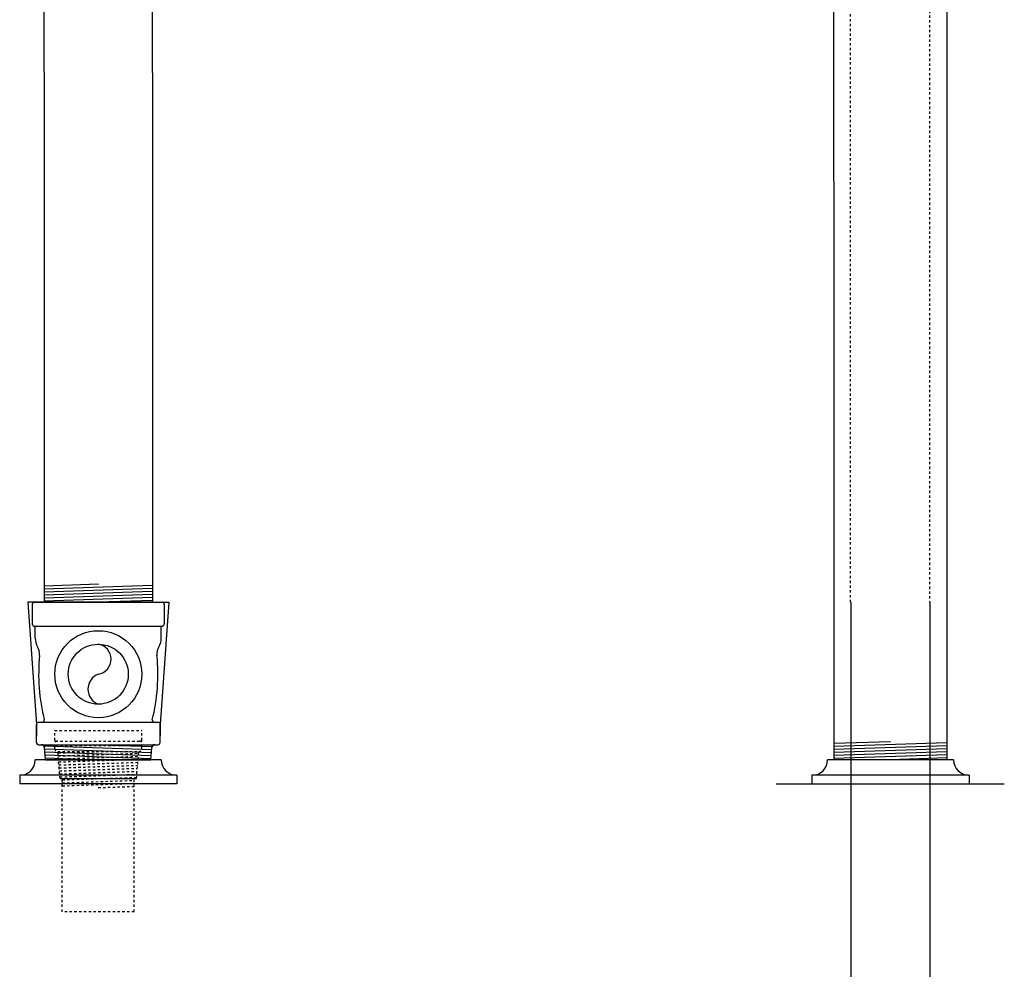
# Model space of a CAD drawing. Extents: x -169 to 7270, y -140 to 2984.
# Tile 109 of 256: x 1063 to 1104, y 291 to 330. Entities that reach past the tile are written whole.
import ezdxf

# ---------------------------------------------------------------- set-up
doc = ezdxf.new("R2010")
doc.units = 0
doc.header["$MEASUREMENT"] = 0
doc.linetypes.add('HIDDEN5', pattern=[0.05, 0.025, -0.025])
doc.layers.get('0').update_dxf_attribs({"color": 255, "linetype": 'CONTINUOUS'})
doc.layers.get('DEFPOINTS').update_dxf_attribs({"linetype": 'CONTINUOUS'})
for name, color, linetype in [('EXTRACTOR', 3, 'CONTINUOUS'), ('FILL-TUBE', 1, 'CONTINUOUS'), ('GALV-4', 4, 'CONTINUOUS'), ('OVERFILL', 1, 'CONTINUOUS'), ('TANK-UST', 5, 'CONTINUOUS')]:
    doc.layers.add(name, color=color, linetype=linetype)

msp = doc.modelspace()

# ---------------------------------------------------------------- linework, layer by layer
msp.add_line((1069.54714, 298.65519), (1062.99874, 298.65519))
at = {"layer": 'DEFPOINTS', "linetype": 'Continuous'}
for points in [[(1064.02321, 306.21805), (1063.33384, 306.21805), (1063.69508, 301.12425), (1063.69508, 300.65519)], [(1068.52321, 306.21805), (1069.21257, 306.21805), (1068.85133, 301.12425), (1068.85133, 300.65519)]]:
    msp.add_lwpolyline(points, dxfattribs=at)
at = {"layer": 'EXTRACTOR', "color": 1}
for p, q in [((1063.52321, 306.1243), (1063.52321, 305.3118)), ((1063.61696, 306.21805), (1068.92946, 306.21805)), ((1069.02321, 306.1243), (1069.02321, 305.3118)), ((1063.61696, 305.21805), (1063.61821, 305.21805)), ((1063.61696, 305.21805), (1068.92946, 305.21805)), ((1063.64821, 304.71447), (1063.64821, 305.18805)), ((1068.89821, 304.71447), (1068.89821, 305.18805)), ((1063.69508, 300.37435), (1063.69508, 301.12425)), ((1063.78888, 301.21805), (1063.92946, 301.21805)), ((1063.92946, 301.21805), (1068.61701, 301.21805)), ((1068.61701, 301.21805), (1068.85133, 301.21805)), ((1068.85133, 300.37435), (1068.85133, 301.21805)), ((1063.78888, 300.28055), (1063.91054, 300.28055)), ((1063.91054, 300.28055), (1068.63588, 300.28055)), ((1064.07699, 299.65519), (1064.03512, 300.16576)), ((1068.46943, 299.65519), (1068.51129, 300.16576)), ((1068.63588, 300.28055), (1068.75753, 300.28055)), ((1064.07699, 299.65519), (1068.46943, 299.65519))]:
    msp.add_line(p, q, dxfattribs=at)
at = {"layer": 'EXTRACTOR', "color": 8}
for p, q in [((1064.00937, 300.22831), (1068.50401, 300.07691)), ((1064.03977, 300.10221), (1068.49378, 299.95219)), ((1064.05005, 299.97679), (1068.48355, 299.82746)), ((1066.27293, 300.27713), (1068.52072, 300.20142)), ((1064.06034, 299.85138), (1068.47333, 299.70273)), ((1064.07102, 299.72796), (1066.2313, 299.65519))]:
    msp.add_line(p, q, dxfattribs=at)
at = {"layer": 'EXTRACTOR', "color": 1}
for radius in [1.8125, 1.25]:
    msp.add_circle((1066.27321, 303.21805), radius, dxfattribs=at)
for centre, radius, start, end in [((1063.61696, 306.1243), 0.09375, 90, 180), ((1068.92946, 306.1243), 0.09375, 0, 90), ((1063.61696, 305.3118), 0.09375, 180, 270), ((1068.92946, 305.3118), 0.09375, 270, 0), ((1063.61821, 305.18805), 0.03, 0, 90), ((1068.92821, 305.18805), 0.03, 90, 180), ((1064.33571, 304.71447), 0.6875, 180, 210.849251), ((1066.17433, 303.84305), 0.63277, 278.98974, 81.01026), ((1068.21071, 304.71447), 0.6875, 329.150749, 0), ((1063.23036, 304.05427), 0.6, 354.337462, 30.849251), ((1071.66401, 303.21805), 7.875, 174.337462, 194.008361), ((1060.88241, 303.21805), 7.875, 345.991639, 5.662538), ((1069.31605, 304.05427), 0.6, 149.150749, 185.662538), ((1066.51185, 302.59305), 0.66901, 110.898567, 249.101433), ((1063.78888, 301.12425), 0.0938, 90, 180), ((1063.92946, 301.3118), 0.09375, 270, 0), ((1068.61696, 301.3118), 0.09375, 180, 270), ((1063.78888, 300.37435), 0.0938, 180, 270), ((1068.75753, 300.37435), 0.0938, 270, 0), ((1063.91054, 300.15555), 0.125, 4.687766, 90), ((1068.63588, 300.15555), 0.125, 90, 175.312234)]:
    msp.add_arc(centre, radius, start, end, dxfattribs=at)
at = {"layer": 'FILL-TUBE', "color": 1}
for p, q in [((1097.6266, 306.21688), (1097.6266, 187.47215)), ((1100.93166, 295.4313), (1100.93166, 306.21688)), ((1100.94256, 187.47215), (1100.93166, 295.4313))]:
    msp.add_line(p, q, dxfattribs=at)
at = {"layer": 'FILL-TUBE', "color": 1, "linetype": 'HIDDEN5'}
for points in [[(1097.61477, 306.21688), (1097.61477, 352.86555), (1097.17126, 352.86555)], [(1101.37517, 352.86555), (1100.90586, 352.86555), (1100.90586, 306.21688)]]:
    msp.add_lwpolyline(points, dxfattribs=at)
at = {"layer": 'GALV-4', "color": 7}
for p, q in [((1066.27809, 306.9685), (1064.02321, 306.89255)), ((1068.52321, 306.91906), (1064.02321, 306.76748)), ((1068.52321, 306.79398), (1064.02321, 306.64241)), ((1068.52321, 306.66891), (1064.02321, 306.51734)), ((1068.52321, 306.54384), (1064.02321, 306.39227)), ((1068.52321, 306.41877), (1064.02321, 306.2672)), ((1068.52321, 306.2937), (1066.27809, 306.21808)), ((1099.2781, 300.40563), (1096.92482, 300.32636)), ((1101.62161, 300.35949), (1096.92482, 300.20129)), ((1101.62161, 300.23442), (1096.92482, 300.07622)), ((1101.62161, 300.10935), (1096.92482, 299.95115)), ((1101.62161, 299.98428), (1096.92482, 299.82608)), ((1101.62161, 299.85921), (1096.92482, 299.70101)), ((1101.62161, 299.73414), (1099.2781, 299.6552))]:
    msp.add_line(p, q, dxfattribs=at)
at = {"layer": 'GALV-4', "color": 1, "linetype": 'Continuous'}
msp.add_lwpolyline([(1068.52321, 350.35548), (1068.52809, 306.21808), (1064.02809, 306.21808), (1064.02321, 350.3812)], dxfattribs=at)
at = {"layer": 'GALV-4', "color": 1}
msp.add_lwpolyline([(1101.62161, 347.9022), (1101.63298, 299.65519), (1096.93619, 299.65519), (1096.92482, 347.9022)], close=True, dxfattribs=at)
at = {"layer": 'OVERFILL', "color": 1, "linetype": 'HIDDEN5'}
for p, q in [((1064.46071, 300.86653), (1068.08571, 300.86653)), ((1064.46071, 300.46092), (1064.46071, 300.86653)), ((1068.08571, 300.46092), (1068.08571, 300.86653)), ((1064.49196, 300.42967), (1068.05446, 300.42967)), ((1064.46071, 300.11717), (1064.46071, 300.21092)), ((1064.49196, 300.24217), (1068.05446, 300.24217)), ((1064.58571, 299.99217), (1067.96071, 299.99217)), ((1064.67946, 298.86653), (1064.58571, 299.99217)), ((1067.86696, 298.86653), (1067.96071, 299.99217)), ((1068.08571, 300.11717), (1068.08571, 300.21092)), ((1064.77321, 293.31913), (1064.77321, 298.86653)), ((1067.77321, 293.31913), (1067.77321, 298.86653)), ((1067.77321, 293.31913), (1064.77321, 293.31913))]:
    msp.add_line(p, q, dxfattribs=at)
at = {"layer": 'OVERFILL', "color": 7, "linetype": 'HIDDEN5'}
for p, q in [((1064.60081, 299.81076), (1067.95501, 299.92374)), ((1064.60201, 299.93533), (1066.28951, 299.99217)), ((1064.6112, 299.68604), (1067.94456, 299.79832)), ((1064.62159, 299.56132), (1067.93412, 299.6729)), ((1064.63198, 299.4366), (1067.92367, 299.54748)), ((1064.64237, 299.31188), (1067.91322, 299.42205)), ((1064.65275, 299.18716), (1067.90278, 299.29663)), ((1064.66314, 299.06244), (1067.89233, 299.17121)), ((1064.67353, 298.93772), (1067.88189, 299.04578)), ((1064.77321, 298.816), (1067.87144, 298.92036)), ((1064.77321, 298.69093), (1067.77321, 298.79198)), ((1064.77321, 298.56586), (1067.77321, 298.66691)), ((1066.27321, 298.49132), (1067.77321, 298.54184))]:
    msp.add_line(p, q, dxfattribs=at)
at = {"layer": 'OVERFILL', "color": 1, "linetype": 'Continuous'}
msp.add_line((1064.67946, 298.86653), (1067.86696, 298.86653), dxfattribs=at)
at = {"layer": 'OVERFILL', "color": 1, "linetype": 'HIDDEN5'}
for centre, radius, start, end in [((1064.49196, 300.46092), 0.03125, 180, 270), ((1064.55446, 300.33592), 0.09375, 90, 270), ((1067.99196, 300.33592), 0.09375, 270, 90), ((1068.05446, 300.46092), 0.03125, 270, 0), ((1064.49196, 300.21092), 0.03125, 90, 180), ((1064.58571, 300.11717), 0.125, 180, 270), ((1067.96071, 300.11717), 0.125, 270, 0), ((1068.05446, 300.21092), 0.03125, 0, 90)]:
    msp.add_arc(centre, radius, start, end, dxfattribs=at)
at = {"layer": 'TANK-UST', "color": 1}
for p, q in [((1068.89794, 299.65519), (1063.64794, 299.65519)), ((1101.90958, 299.65519), (1096.65958, 299.65519)), ((1062.99874, 299.00599), (1062.99874, 298.65519)), ((1069.54714, 299.00599), (1062.99874, 299.00599)), ((1069.54714, 299.00599), (1069.54714, 298.65519)), ((1096.01038, 299.00599), (1096.01038, 298.65519)), ((1102.55878, 299.00599), (1096.01038, 299.00599)), ((1102.55878, 299.00599), (1102.55878, 298.65519))]:
    msp.add_line(p, q, dxfattribs=at)
at = {"layer": 'TANK-UST'}
msp.add_line((1094.52321, 298.65519), (1104.02321, 298.65519), dxfattribs=at)
at = {"layer": 'TANK-UST', "color": 1}
for centre, start, end in [((1062.99874, 299.65519), 270, 0), ((1069.54714, 299.65519), 180, 270), ((1096.01038, 299.65519), 270, 0), ((1102.55878, 299.65519), 180, 270)]:
    msp.add_arc(centre, 0.6492, start, end, dxfattribs=at)

doc.saveas('drawing.dxf')
